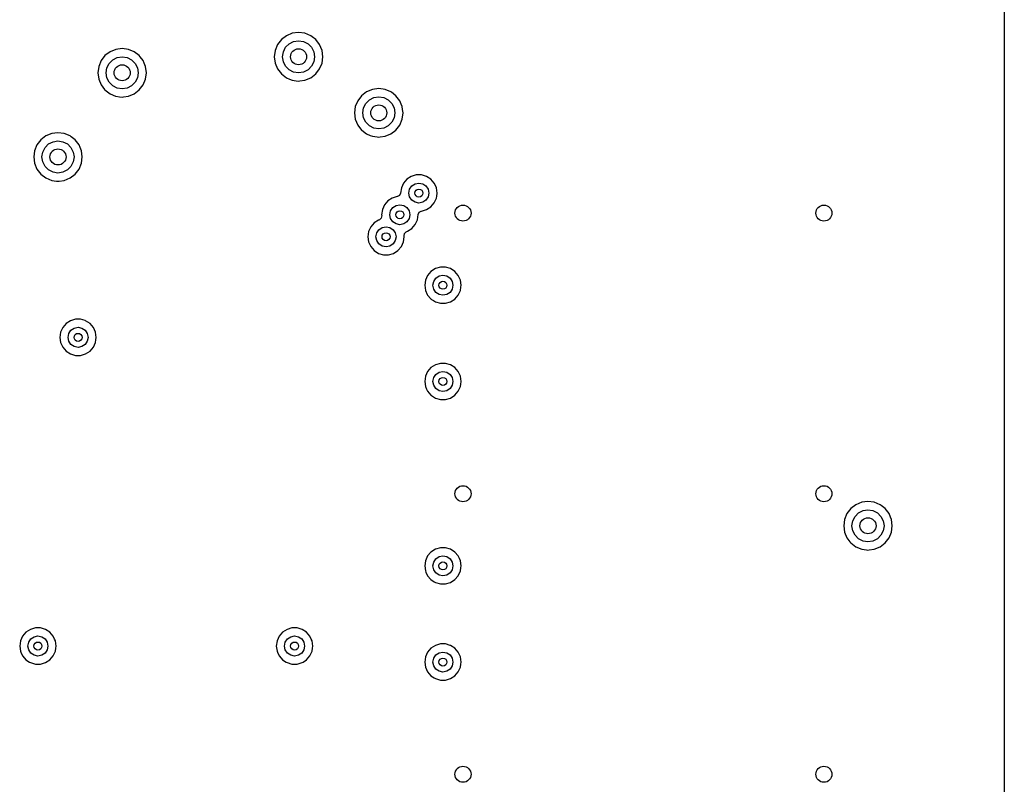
# Model space of a CAD drawing. Extents: x 0.4 to 10.6, y -8.1 to -0.4.
# Tile 17 of 21: x 6.927 to 7.894, y -2.707 to -1.956. Entities that reach past the tile are written whole.
import ezdxf

# ---------------------------------------------------------------- set-up
doc = ezdxf.new("R2010")
doc.units = 0
doc.header["$MEASUREMENT"] = 0
doc.layers.add('BLACK', color=7, linetype='CONTINUOUS')

msp = doc.modelspace()

# ---------------------------------------------------------------- linework, layer by layer
at = {"layer": 'BLACK', "linetype": 'CONTINUOUS'}
for p, q in [((7.89368, -1.7126), (7.89368, -3.01181)), ((7.18886, -1.97147), (7.18393, -1.97526)), ((7.19462, -1.96909), (7.18886, -1.97147)), ((7.18886, -1.97147), (7.18886, -1.97147)), ((7.20079, -1.96828), (7.19462, -1.96909)), ((7.19462, -1.96909), (7.19462, -1.96909)), ((7.20696, -1.96909), (7.20079, -1.96828)), ((7.20079, -1.96828), (7.20079, -1.96828)), ((7.21271, -1.97147), (7.20696, -1.96909)), ((7.20696, -1.96909), (7.20696, -1.96909)), ((7.21411, -1.97255), (7.21271, -1.97147)), ((7.21271, -1.97147), (7.21271, -1.97147)), ((7.21271, -1.97147), (7.21271, -1.97147)), ((7.18014, -1.9802), (7.17775, -1.98595)), ((7.18393, -1.97526), (7.18014, -1.9802)), ((7.18014, -1.9802), (7.18014, -1.9802)), ((7.18393, -1.97526), (7.18393, -1.97526)), ((7.18805, -1.98287), (7.19153, -1.97939)), ((7.19153, -1.97939), (7.19592, -1.97715)), ((7.19592, -1.97715), (7.20079, -1.97638)), ((7.20079, -1.97638), (7.20565, -1.97715)), ((7.20565, -1.97715), (7.21004, -1.97939)), ((7.21004, -1.97939), (7.21353, -1.98287)), ((7.21765, -1.97526), (7.21411, -1.97255)), ((7.22144, -1.9802), (7.21765, -1.97526)), ((7.21765, -1.97526), (7.21765, -1.97526)), ((7.21765, -1.97526), (7.21765, -1.97526)), ((7.21765, -1.97526), (7.21765, -1.97526)), ((7.21765, -1.97526), (7.21765, -1.97526)), ((7.22262, -1.98305), (7.22144, -1.9802)), ((7.22144, -1.9802), (7.22144, -1.9802)), ((7.0107, -1.99101), (7.00691, -1.99595)), ((7.01564, -1.98722), (7.0107, -1.99101)), ((7.0107, -1.99101), (7.0107, -1.99101)), ((7.02139, -1.98484), (7.01564, -1.98722)), ((7.01564, -1.98722), (7.01564, -1.98722)), ((7.02756, -1.98403), (7.02139, -1.98484)), ((7.02139, -1.98484), (7.02139, -1.98484)), ((7.03373, -1.98484), (7.02756, -1.98403)), ((7.02756, -1.98403), (7.02756, -1.98403)), ((7.03948, -1.98722), (7.03373, -1.98484)), ((7.03373, -1.98484), (7.03373, -1.98484)), ((7.04442, -1.99101), (7.03948, -1.98722)), ((7.04527, -1.99213), (7.04442, -1.99101)), ((7.04442, -1.99101), (7.04442, -1.99101)), ((7.04442, -1.99101), (7.04442, -1.99101)), ((7.04442, -1.99101), (7.04442, -1.99101)), ((7.04442, -1.99101), (7.04442, -1.99101)), ((7.17775, -1.98595), (7.17694, -1.99213)), ((7.17775, -1.98595), (7.17775, -1.98595)), ((7.18504, -1.99213), (7.18581, -1.98726)), ((7.18581, -1.98726), (7.18805, -1.98287)), ((7.21353, -1.98287), (7.21576, -1.98726)), ((7.21576, -1.98726), (7.21654, -1.99213)), ((7.22382, -1.98595), (7.22262, -1.98305)), ((7.22463, -1.99213), (7.22382, -1.98595)), ((7.00691, -1.99595), (7.00453, -2.0017)), ((7.00691, -1.99595), (7.00691, -1.99595)), ((7.01258, -2.00301), (7.01482, -1.99862)), ((7.01482, -1.99862), (7.0183, -1.99513)), ((7.0183, -1.99513), (7.02269, -1.9929)), ((7.02269, -1.9929), (7.02756, -1.99213)), ((7.02756, -1.99213), (7.03243, -1.9929)), ((7.03243, -1.9929), (7.03682, -1.99513)), ((7.03682, -1.99513), (7.0403, -1.99862)), ((7.0403, -1.99862), (7.04254, -2.00301)), ((7.04821, -1.99595), (7.04527, -1.99213)), ((7.04918, -1.9983), (7.04821, -1.99595)), ((7.04821, -1.99595), (7.04821, -1.99595)), ((7.05059, -2.0017), (7.04918, -1.9983)), ((7.17694, -1.99213), (7.17694, -1.99213)), ((7.17694, -1.99213), (7.17775, -1.9983)), ((7.17775, -1.9983), (7.17775, -1.9983)), ((7.17775, -1.9983), (7.18014, -2.00405)), ((7.18581, -1.99699), (7.18504, -1.99213)), ((7.18805, -2.00138), (7.18581, -1.99699)), ((7.21576, -1.99699), (7.21353, -2.00138)), ((7.21654, -1.99213), (7.21576, -1.99699)), ((7.22144, -2.00405), (7.22382, -1.9983)), ((7.22382, -1.9983), (7.22463, -1.99213)), ((7.00453, -2.0017), (7.00371, -2.00787)), ((7.00371, -2.00787), (7.00371, -2.00787)), ((7.00371, -2.00787), (7.00453, -2.01405)), ((7.00453, -2.0017), (7.00453, -2.0017)), ((7.01181, -2.00787), (7.01258, -2.00301)), ((7.01258, -2.01274), (7.01181, -2.00787)), ((7.04254, -2.00301), (7.04331, -2.00787)), ((7.04331, -2.00787), (7.04254, -2.01274)), ((7.0514, -2.00787), (7.05059, -2.0017)), ((7.05059, -2.01405), (7.0514, -2.00787)), ((7.18014, -2.00405), (7.18014, -2.00405)), ((7.18014, -2.00405), (7.18393, -2.00899)), ((7.18393, -2.00899), (7.18393, -2.00899)), ((7.18393, -2.00899), (7.18886, -2.01278)), ((7.19153, -2.00487), (7.18805, -2.00138)), ((7.19592, -2.0071), (7.19153, -2.00487)), ((7.20079, -2.00787), (7.19592, -2.0071)), ((7.20565, -2.0071), (7.20079, -2.00787)), ((7.21004, -2.00487), (7.20565, -2.0071)), ((7.21353, -2.00138), (7.21004, -2.00487)), ((7.21271, -2.01278), (7.21765, -2.00899)), ((7.21765, -2.00899), (7.22144, -2.00405)), ((7.00453, -2.01405), (7.00453, -2.01405)), ((7.00453, -2.01405), (7.00691, -2.0198)), ((7.00691, -2.0198), (7.00691, -2.0198)), ((7.00691, -2.0198), (7.0103, -2.02421)), ((7.01482, -2.01713), (7.01258, -2.01274)), ((7.0183, -2.02061), (7.01482, -2.01713)), ((7.0403, -2.01713), (7.03682, -2.02061)), ((7.04254, -2.01274), (7.0403, -2.01713)), ((7.04442, -2.02474), (7.04821, -2.0198)), ((7.04821, -2.0198), (7.05059, -2.01405)), ((7.18886, -2.01278), (7.18886, -2.01278)), ((7.18886, -2.01278), (7.18886, -2.01278)), ((7.18886, -2.01278), (7.19193, -2.01405)), ((7.19193, -2.01405), (7.19462, -2.01516)), ((7.19462, -2.01516), (7.19827, -2.01564)), ((7.19827, -2.01564), (7.20079, -2.01597)), ((7.20079, -2.01597), (7.20202, -2.01581)), ((7.20079, -2.01597), (7.20079, -2.01597)), ((7.20079, -2.01597), (7.20079, -2.01597)), ((7.20202, -2.01581), (7.20696, -2.01516)), ((7.20696, -2.01516), (7.21271, -2.01278)), ((7.0103, -2.02421), (7.0107, -2.02474)), ((7.0107, -2.02474), (7.01564, -2.02853)), ((7.01564, -2.02853), (7.01564, -2.02853)), ((7.01564, -2.02853), (7.01564, -2.02853)), ((7.01564, -2.02853), (7.0209, -2.0307)), ((7.02269, -2.02285), (7.0183, -2.02061)), ((7.02756, -2.02362), (7.02269, -2.02285)), ((7.03243, -2.02285), (7.02756, -2.02362)), ((7.03682, -2.02061), (7.03243, -2.02285)), ((7.03373, -2.03091), (7.03948, -2.02853)), ((7.03948, -2.02853), (7.04442, -2.02474)), ((7.2676, -2.02659), (7.26267, -2.03038)), ((7.27336, -2.02421), (7.2676, -2.02659)), ((7.2676, -2.02659), (7.2676, -2.02659)), ((7.27953, -2.0234), (7.27336, -2.02421)), ((7.27336, -2.02421), (7.27336, -2.02421)), ((7.2857, -2.02421), (7.27953, -2.0234)), ((7.27953, -2.0234), (7.27953, -2.0234)), ((7.29145, -2.02659), (7.2857, -2.02421)), ((7.2857, -2.02421), (7.2857, -2.02421)), ((7.29199, -2.02701), (7.29145, -2.02659)), ((7.29145, -2.02659), (7.29145, -2.02659)), ((7.29145, -2.02659), (7.29145, -2.02659)), ((7.29639, -2.03038), (7.29199, -2.02701)), ((7.0209, -2.0307), (7.02139, -2.03091)), ((7.02139, -2.03091), (7.02499, -2.03138)), ((7.02499, -2.03138), (7.02756, -2.03172)), ((7.02756, -2.03172), (7.02879, -2.03156)), ((7.02756, -2.03172), (7.02756, -2.03172)), ((7.02756, -2.03172), (7.02756, -2.03172)), ((7.02879, -2.03156), (7.03373, -2.03091)), ((7.25888, -2.03532), (7.25649, -2.04107)), ((7.26267, -2.03038), (7.25888, -2.03532)), ((7.25888, -2.03532), (7.25888, -2.03532)), ((7.26267, -2.03038), (7.26267, -2.03038)), ((7.26455, -2.04238), (7.26679, -2.03799)), ((7.26679, -2.03799), (7.27027, -2.0345)), ((7.27027, -2.0345), (7.27466, -2.03227)), ((7.27466, -2.03227), (7.27953, -2.0315)), ((7.27953, -2.0315), (7.28439, -2.03227)), ((7.28439, -2.03227), (7.28878, -2.0345)), ((7.28878, -2.0345), (7.29227, -2.03799)), ((7.29227, -2.03799), (7.2945, -2.04238)), ((7.30018, -2.03532), (7.29639, -2.03038)), ((7.29639, -2.03038), (7.29639, -2.03038)), ((7.29639, -2.03038), (7.29639, -2.03038)), ((7.29639, -2.03038), (7.29639, -2.03038)), ((7.29639, -2.03038), (7.29639, -2.03038)), ((7.30158, -2.03871), (7.30018, -2.03532)), ((7.30018, -2.03532), (7.30018, -2.03532)), ((7.30256, -2.04107), (7.30158, -2.03871)), ((7.25649, -2.04107), (7.25568, -2.04724)), ((7.25568, -2.04724), (7.25568, -2.04724)), ((7.25568, -2.04724), (7.25649, -2.05342)), ((7.25649, -2.04107), (7.25649, -2.04107)), ((7.26378, -2.04724), (7.26455, -2.04238)), ((7.26455, -2.05211), (7.26378, -2.04724)), ((7.2945, -2.04238), (7.29528, -2.04724)), ((7.29528, -2.04724), (7.2945, -2.05211)), ((7.30295, -2.04399), (7.30256, -2.04107)), ((7.30256, -2.05342), (7.30337, -2.04724)), ((7.30337, -2.04722), (7.30295, -2.04399)), ((7.30337, -2.04724), (7.30337, -2.04722)), ((7.25649, -2.05342), (7.25649, -2.05342)), ((7.25649, -2.05342), (7.25888, -2.05917)), ((7.26679, -2.0565), (7.26455, -2.05211)), ((7.27027, -2.05998), (7.26679, -2.0565)), ((7.29227, -2.0565), (7.28878, -2.05998)), ((7.2945, -2.05211), (7.29227, -2.0565)), ((7.30018, -2.05917), (7.30256, -2.05342)), ((6.95839, -2.06752), (6.95264, -2.0699)), ((6.9584, -2.06752), (6.95839, -2.06752)), ((6.96457, -2.06671), (6.9584, -2.06752)), ((6.97074, -2.06752), (6.96457, -2.06671)), ((6.96457, -2.06671), (6.96457, -2.06671)), ((6.97649, -2.0699), (6.97074, -2.06752)), ((6.97074, -2.06752), (6.97074, -2.06752)), ((7.25888, -2.05917), (7.25888, -2.05917)), ((7.25888, -2.05917), (7.26267, -2.06411)), ((7.26267, -2.06411), (7.26267, -2.06411)), ((7.26267, -2.06411), (7.26267, -2.06411)), ((7.26267, -2.06411), (7.26267, -2.06411)), ((7.26267, -2.06411), (7.26298, -2.06435)), ((7.26298, -2.06435), (7.2676, -2.0679)), ((7.2676, -2.0679), (7.2676, -2.0679)), ((7.2676, -2.0679), (7.2676, -2.0679)), ((7.2676, -2.0679), (7.27119, -2.06938)), ((7.27466, -2.06222), (7.27027, -2.05998)), ((7.27953, -2.06299), (7.27466, -2.06222)), ((7.28439, -2.06222), (7.27953, -2.06299)), ((7.28878, -2.05998), (7.28439, -2.06222)), ((7.2857, -2.07028), (7.29145, -2.0679)), ((7.29145, -2.0679), (7.29639, -2.06411)), ((7.29639, -2.06411), (7.30018, -2.05917)), ((6.94771, -2.07369), (6.94392, -2.07863)), ((6.95264, -2.0699), (6.94771, -2.07369)), ((6.94771, -2.07369), (6.94771, -2.07369)), ((6.95183, -2.08129), (6.95531, -2.07781)), ((6.95264, -2.0699), (6.95264, -2.0699)), ((6.95531, -2.07781), (6.9597, -2.07557)), ((6.9597, -2.07557), (6.96457, -2.0748)), ((6.96457, -2.0748), (6.96943, -2.07557)), ((6.96943, -2.07557), (6.97382, -2.07781)), ((6.97382, -2.07781), (6.97731, -2.08129)), ((6.9776, -2.07075), (6.97649, -2.0699)), ((6.97649, -2.0699), (6.97649, -2.0699)), ((6.97649, -2.0699), (6.97649, -2.0699)), ((6.98143, -2.07369), (6.9776, -2.07075)), ((6.98522, -2.07863), (6.98143, -2.07369)), ((6.98143, -2.07369), (6.98143, -2.07369)), ((6.98143, -2.07369), (6.98143, -2.07369)), ((6.98143, -2.07369), (6.98143, -2.07369)), ((6.98143, -2.07369), (6.98143, -2.07369)), ((7.27119, -2.06938), (7.27336, -2.07028)), ((7.27336, -2.07028), (7.27791, -2.07088)), ((7.27791, -2.07088), (7.27953, -2.07109)), ((7.27953, -2.07109), (7.28076, -2.07093)), ((7.27953, -2.07109), (7.27953, -2.07109)), ((7.27953, -2.07109), (7.27953, -2.07109)), ((7.28076, -2.07093), (7.2857, -2.07028)), ((6.94153, -2.08438), (6.94072, -2.09055)), ((6.94392, -2.07863), (6.94153, -2.08438)), ((6.94153, -2.08438), (6.94153, -2.08438)), ((6.94392, -2.07863), (6.94392, -2.07863)), ((6.94882, -2.09055), (6.94959, -2.08568)), ((6.94959, -2.08568), (6.95183, -2.08129)), ((6.97731, -2.08129), (6.97954, -2.08568)), ((6.97954, -2.08568), (6.98031, -2.09055)), ((6.98625, -2.08112), (6.98522, -2.07863)), ((6.98522, -2.07863), (6.98522, -2.07863)), ((6.9876, -2.08438), (6.98625, -2.08112)), ((6.98841, -2.09055), (6.9876, -2.08438)), ((6.94072, -2.09055), (6.94072, -2.09055)), ((6.94072, -2.09055), (6.94153, -2.09672)), ((6.94153, -2.09672), (6.94153, -2.09672)), ((6.94153, -2.09672), (6.94392, -2.10247)), ((6.94959, -2.09542), (6.94882, -2.09055)), ((6.95183, -2.09981), (6.94959, -2.09542)), ((6.97954, -2.09542), (6.97731, -2.09981)), ((6.98031, -2.09055), (6.97954, -2.09542)), ((6.98522, -2.10247), (6.9876, -2.09672)), ((6.9876, -2.09672), (6.98841, -2.09055)), ((6.94392, -2.10247), (6.94392, -2.10247)), ((6.94392, -2.10247), (6.9464, -2.10571)), ((6.9464, -2.10571), (6.94771, -2.10741)), ((6.94771, -2.10741), (6.95264, -2.1112)), ((6.95531, -2.10329), (6.95183, -2.09981)), ((6.9597, -2.10553), (6.95531, -2.10329)), ((6.96457, -2.1063), (6.9597, -2.10553)), ((6.96943, -2.10553), (6.96457, -2.1063)), ((6.97382, -2.10329), (6.96943, -2.10553)), ((6.97731, -2.09981), (6.97382, -2.10329)), ((6.97649, -2.1112), (6.98143, -2.10741)), ((6.98143, -2.10741), (6.98522, -2.10247)), ((6.95264, -2.1112), (6.95264, -2.1112)), ((6.95264, -2.1112), (6.95264, -2.1112)), ((6.95264, -2.1112), (6.95564, -2.11244)), ((6.95564, -2.11244), (6.9584, -2.11358)), ((6.9584, -2.11358), (6.96302, -2.11419)), ((6.96302, -2.11419), (6.96457, -2.1144)), ((6.96457, -2.1144), (6.9658, -2.11423)), ((6.96457, -2.1144), (6.96457, -2.1144)), ((6.96457, -2.1144), (6.96457, -2.1144)), ((6.9658, -2.11423), (6.97074, -2.11358)), ((6.97074, -2.11358), (6.97649, -2.1112)), ((7.30382, -2.1163), (7.3017, -2.12094)), ((7.30716, -2.11244), (7.30382, -2.1163)), ((7.31145, -2.10968), (7.30716, -2.11244)), ((7.31635, -2.10825), (7.31145, -2.10968)), ((7.31145, -2.10968), (7.31145, -2.10968)), ((7.31194, -2.11902), (7.31513, -2.11689)), ((7.31513, -2.11689), (7.3189, -2.11614)), ((7.32145, -2.10825), (7.31635, -2.10825)), ((7.31635, -2.10825), (7.31635, -2.10825)), ((7.3189, -2.11614), (7.32266, -2.11689)), ((7.32634, -2.10968), (7.32145, -2.10825)), ((7.32145, -2.10825), (7.32145, -2.10825)), ((7.32266, -2.11689), (7.32586, -2.11902)), ((7.33063, -2.11244), (7.32634, -2.10968)), ((7.32634, -2.10968), (7.32634, -2.10968)), ((7.32634, -2.10968), (7.32634, -2.10968)), ((7.32634, -2.10968), (7.32634, -2.10968)), ((7.33397, -2.1163), (7.33063, -2.11244)), ((7.33063, -2.11244), (7.33063, -2.11244)), ((7.33063, -2.11244), (7.33063, -2.11244)), ((7.33505, -2.11866), (7.33397, -2.1163)), ((7.30094, -2.12622), (7.29988, -2.12839)), ((7.3017, -2.12094), (7.30094, -2.12622)), ((7.30906, -2.12598), (7.3098, -2.12222)), ((7.3098, -2.12975), (7.30906, -2.12598)), ((7.3098, -2.12222), (7.31194, -2.11902)), ((7.32586, -2.11902), (7.32799, -2.12222)), ((7.32799, -2.12222), (7.32874, -2.12598)), ((7.32874, -2.12598), (7.32799, -2.12975)), ((7.33609, -2.12094), (7.33505, -2.11866)), ((7.33682, -2.12598), (7.33609, -2.12094)), ((7.33638, -2.12905), (7.33682, -2.12598)), ((7.33682, -2.12598), (7.33682, -2.12598)), ((7.28848, -2.13372), (7.28514, -2.13757)), ((7.29277, -2.13096), (7.28848, -2.13372)), ((7.29767, -2.12952), (7.29277, -2.13096)), ((7.29277, -2.13096), (7.29277, -2.13096)), ((7.29775, -2.12951), (7.29767, -2.12952)), ((7.2978, -2.12949), (7.29775, -2.12951)), ((7.29793, -2.12945), (7.2978, -2.12949)), ((7.29988, -2.12839), (7.29793, -2.12942)), ((7.29793, -2.12942), (7.29793, -2.12945)), ((7.31194, -2.13294), (7.3098, -2.12975)), ((7.31513, -2.13508), (7.31194, -2.13294)), ((7.3189, -2.13583), (7.31513, -2.13508)), ((7.32266, -2.13508), (7.3189, -2.13583)), ((7.32586, -2.13294), (7.32266, -2.13508)), ((7.32799, -2.12975), (7.32586, -2.13294)), ((7.33063, -2.13953), (7.33397, -2.13567)), ((7.33397, -2.13567), (7.33609, -2.13103)), ((7.33609, -2.13103), (7.33638, -2.12905)), ((7.28302, -2.14221), (7.2823, -2.14726)), ((7.28514, -2.13757), (7.28302, -2.14221)), ((7.29037, -2.14726), (7.29112, -2.14349)), ((7.29112, -2.14349), (7.29326, -2.1403)), ((7.29326, -2.1403), (7.29645, -2.13817)), ((7.29645, -2.13817), (7.30022, -2.13742)), ((7.30022, -2.13742), (7.30398, -2.13817)), ((7.30398, -2.13817), (7.30718, -2.1403)), ((7.30718, -2.1403), (7.30931, -2.14349)), ((7.30931, -2.14349), (7.31006, -2.14726)), ((7.31817, -2.14702), (7.31923, -2.14486)), ((7.31923, -2.14486), (7.32119, -2.14383)), ((7.32118, -2.1438), (7.32132, -2.14376)), ((7.32119, -2.14383), (7.32118, -2.1438)), ((7.32132, -2.14376), (7.32136, -2.14373)), ((7.32136, -2.14373), (7.32145, -2.14372)), ((7.32145, -2.14372), (7.32634, -2.14228)), ((7.32145, -2.14372), (7.32145, -2.14372)), ((7.32634, -2.14228), (7.33063, -2.13953)), ((7.2749, -2.15538), (7.27156, -2.15924)), ((7.27919, -2.15262), (7.2749, -2.15538)), ((7.27967, -2.15248), (7.27919, -2.15262)), ((7.28029, -2.15224), (7.27967, -2.15248)), ((7.28202, -2.15056), (7.28029, -2.15224)), ((7.28243, -2.14819), (7.28202, -2.15056)), ((7.2823, -2.14726), (7.2823, -2.14726)), ((7.2823, -2.14726), (7.28243, -2.14819)), ((7.29112, -2.15103), (7.29037, -2.14726)), ((7.29326, -2.15422), (7.29112, -2.15103)), ((7.29645, -2.15635), (7.29326, -2.15422)), ((7.30718, -2.15422), (7.30398, -2.15635)), ((7.30931, -2.15103), (7.30718, -2.15422)), ((7.31006, -2.14726), (7.30931, -2.15103)), ((7.31529, -2.15695), (7.31741, -2.15231)), ((7.31741, -2.15231), (7.31817, -2.14702)), ((7.31741, -2.15231), (7.31741, -2.15231)), ((7.31741, -2.15231), (7.31741, -2.15231)), ((7.26944, -2.16388), (7.26871, -2.16892)), ((7.27156, -2.15924), (7.26944, -2.16388)), ((7.27679, -2.16892), (7.27754, -2.16516)), ((7.27754, -2.16516), (7.27967, -2.16196)), ((7.27967, -2.16196), (7.28286, -2.15983)), ((7.28286, -2.15983), (7.28663, -2.15908)), ((7.28663, -2.15908), (7.2904, -2.15983)), ((7.2904, -2.15983), (7.29359, -2.16196)), ((7.29359, -2.16196), (7.29572, -2.16516)), ((7.29572, -2.16516), (7.29647, -2.16892)), ((7.30022, -2.1571), (7.29645, -2.15635)), ((7.30398, -2.15635), (7.30022, -2.1571)), ((7.30483, -2.16562), (7.30655, -2.16394)), ((7.30655, -2.16394), (7.30718, -2.1637)), ((7.30718, -2.1637), (7.30766, -2.16356)), ((7.30766, -2.16356), (7.31195, -2.1608)), ((7.31195, -2.1608), (7.31529, -2.15695)), ((7.26871, -2.16892), (7.26871, -2.16892)), ((7.26871, -2.16892), (7.26944, -2.17397)), ((7.26944, -2.17397), (7.27156, -2.17861)), ((7.27754, -2.17269), (7.27679, -2.16892)), ((7.27967, -2.17588), (7.27754, -2.17269)), ((7.29572, -2.17269), (7.29359, -2.17588)), ((7.29647, -2.16892), (7.29572, -2.17269)), ((7.30171, -2.17861), (7.30382, -2.17397)), ((7.30382, -2.17397), (7.30455, -2.16892)), ((7.30442, -2.168), (7.30483, -2.16562)), ((7.30455, -2.16892), (7.30442, -2.168)), ((7.27156, -2.17861), (7.27156, -2.17861)), ((7.27156, -2.17861), (7.27324, -2.18055)), ((7.27324, -2.18055), (7.2749, -2.18247)), ((7.2749, -2.18247), (7.27919, -2.18522)), ((7.28286, -2.17802), (7.27967, -2.17588)), ((7.28663, -2.17877), (7.28286, -2.17802)), ((7.2904, -2.17802), (7.28663, -2.17877)), ((7.29359, -2.17588), (7.2904, -2.17802)), ((7.29407, -2.18522), (7.29837, -2.18247)), ((7.29837, -2.18247), (7.30171, -2.17861)), ((7.27919, -2.18522), (7.27919, -2.18522)), ((7.27919, -2.18522), (7.28408, -2.18666)), ((7.28408, -2.18666), (7.28408, -2.18666)), ((7.28408, -2.18666), (7.28918, -2.18666)), ((7.28918, -2.18666), (7.29407, -2.18522)), ((7.28918, -2.18666), (7.28918, -2.18666)), ((7.33079, -2.20299), (7.32745, -2.20685)), ((7.33508, -2.20024), (7.33079, -2.20299)), ((7.33997, -2.1988), (7.33508, -2.20024)), ((7.33508, -2.20024), (7.33508, -2.20024)), ((7.34507, -2.1988), (7.33997, -2.1988)), ((7.33997, -2.1988), (7.33997, -2.1988)), ((7.34996, -2.20024), (7.34507, -2.1988)), ((7.34507, -2.1988), (7.34507, -2.1988)), ((7.35425, -2.20299), (7.34996, -2.20024)), ((7.34996, -2.20024), (7.34996, -2.20024)), ((7.34996, -2.20024), (7.34996, -2.20024)), ((7.34996, -2.20024), (7.34996, -2.20024)), ((7.35759, -2.20685), (7.35425, -2.20299)), ((7.35425, -2.20299), (7.35425, -2.20299)), ((7.35425, -2.20299), (7.35425, -2.20299)), ((7.32533, -2.21149), (7.3246, -2.21654)), ((7.32745, -2.20685), (7.32533, -2.21149)), ((7.33268, -2.21654), (7.33343, -2.21277)), ((7.33343, -2.21277), (7.33556, -2.20958)), ((7.33556, -2.20958), (7.33875, -2.20744)), ((7.33875, -2.20744), (7.34252, -2.20669)), ((7.34252, -2.20669), (7.34629, -2.20744)), ((7.34629, -2.20744), (7.34948, -2.20958)), ((7.34948, -2.20958), (7.35161, -2.21277)), ((7.35161, -2.21277), (7.35236, -2.21654)), ((7.35971, -2.21149), (7.35759, -2.20685)), ((7.35759, -2.20685), (7.35759, -2.20685)), ((7.36044, -2.21654), (7.35971, -2.21149)), ((7.3246, -2.21654), (7.3246, -2.21654)), ((7.3246, -2.21654), (7.32533, -2.22158)), ((7.32533, -2.22158), (7.32712, -2.22552)), ((7.33343, -2.2203), (7.33268, -2.21654)), ((7.33556, -2.2235), (7.33343, -2.2203)), ((7.35161, -2.2203), (7.34948, -2.2235)), ((7.35236, -2.21654), (7.35161, -2.2203)), ((7.35759, -2.22622), (7.35971, -2.22158)), ((7.35971, -2.22158), (7.36015, -2.21852)), ((7.36015, -2.21852), (7.36044, -2.21654)), ((7.36044, -2.21654), (7.36044, -2.21654)), ((7.32712, -2.22552), (7.32745, -2.22622)), ((7.32745, -2.22622), (7.33067, -2.22994)), ((7.33067, -2.22994), (7.33079, -2.23008)), ((7.33079, -2.23008), (7.33324, -2.23165)), ((7.33324, -2.23165), (7.33508, -2.23283)), ((7.33508, -2.23283), (7.33997, -2.23427)), ((7.33875, -2.22563), (7.33556, -2.2235)), ((7.34252, -2.22638), (7.33875, -2.22563)), ((7.34629, -2.22563), (7.34252, -2.22638)), ((7.34507, -2.23427), (7.34996, -2.23283)), ((7.34948, -2.2235), (7.34629, -2.22563)), ((7.34996, -2.23283), (7.35425, -2.23008)), ((7.35425, -2.23008), (7.35759, -2.22622)), ((7.33997, -2.23427), (7.33997, -2.23427)), ((7.33997, -2.23427), (7.34507, -2.23427)), ((7.34507, -2.23427), (7.34507, -2.23427)), ((6.97681, -2.25142), (6.97252, -2.25417)), ((6.9817, -2.24998), (6.97681, -2.25142)), ((6.97681, -2.25142), (6.97681, -2.25142)), ((6.9868, -2.24998), (6.9817, -2.24998)), ((6.9817, -2.24998), (6.9817, -2.24998)), ((6.99127, -2.25129), (6.9868, -2.24998)), ((6.9868, -2.24998), (6.9868, -2.24998)), ((6.9917, -2.25142), (6.99127, -2.25129)), ((6.99599, -2.25417), (6.9917, -2.25142)), ((6.9917, -2.25142), (6.9917, -2.25142)), ((6.9917, -2.25142), (6.9917, -2.25142)), ((6.96918, -2.25803), (6.96706, -2.26267)), ((6.97252, -2.25417), (6.96918, -2.25803)), ((6.97516, -2.26395), (6.97729, -2.26076)), ((6.97729, -2.26076), (6.98049, -2.25862)), ((6.98049, -2.25862), (6.98425, -2.25787)), ((6.98425, -2.25787), (6.98802, -2.25862)), ((6.98802, -2.25862), (6.99121, -2.26076)), ((6.99121, -2.26076), (6.99335, -2.26395)), ((6.99933, -2.25803), (6.99599, -2.25417)), ((6.99599, -2.25417), (6.99599, -2.25417)), ((6.99599, -2.25417), (6.99599, -2.25417)), ((7.00041, -2.26039), (6.99933, -2.25803)), ((7.00144, -2.26267), (7.00041, -2.26039)), ((6.96706, -2.26267), (6.96633, -2.26772)), ((6.96633, -2.26772), (6.96633, -2.26772)), ((6.96633, -2.26772), (6.96706, -2.27276)), ((6.97441, -2.26772), (6.97516, -2.26395)), ((6.97516, -2.27148), (6.97441, -2.26772)), ((6.97729, -2.27468), (6.97516, -2.27148)), ((6.99335, -2.27148), (6.99121, -2.27468)), ((6.99335, -2.26395), (6.99409, -2.26772)), ((6.99409, -2.26772), (6.99335, -2.27148)), ((7.00217, -2.26772), (7.00144, -2.26267)), ((7.00144, -2.27276), (7.00183, -2.2701)), ((7.00183, -2.2701), (7.00217, -2.26772)), ((7.00217, -2.26772), (7.00217, -2.26772)), ((6.96706, -2.27276), (6.96886, -2.27671)), ((6.96886, -2.27671), (6.96918, -2.2774)), ((6.96918, -2.2774), (6.97252, -2.28126)), ((6.97252, -2.28126), (6.97252, -2.28126)), ((6.97252, -2.28126), (6.97681, -2.28402)), ((6.98049, -2.27681), (6.97729, -2.27468)), ((6.98425, -2.27756), (6.98049, -2.27681)), ((6.98802, -2.27681), (6.98425, -2.27756)), ((6.99121, -2.27468), (6.98802, -2.27681)), ((6.9917, -2.28402), (6.99599, -2.28126)), ((6.99599, -2.28126), (6.99933, -2.2774)), ((6.99933, -2.2774), (7.00144, -2.27276)), ((6.97681, -2.28402), (6.97681, -2.28402)), ((6.97681, -2.28402), (6.9817, -2.28545)), ((6.9817, -2.28545), (6.9817, -2.28545)), ((6.9817, -2.28545), (6.9868, -2.28545)), ((6.9868, -2.28545), (6.9917, -2.28402)), ((6.9868, -2.28545), (6.9868, -2.28545)), ((7.33079, -2.29748), (7.32745, -2.30134)), ((7.33508, -2.29472), (7.33079, -2.29748)), ((7.33997, -2.29329), (7.33508, -2.29472)), ((7.33508, -2.29472), (7.33508, -2.29472)), ((7.34507, -2.29329), (7.33997, -2.29329)), ((7.33997, -2.29329), (7.33997, -2.29329)), ((7.34996, -2.29472), (7.34507, -2.29329)), ((7.34507, -2.29329), (7.34507, -2.29329)), ((7.35425, -2.29748), (7.34996, -2.29472)), ((7.34996, -2.29472), (7.34996, -2.29472)), ((7.34996, -2.29472), (7.34996, -2.29472)), ((7.34996, -2.29472), (7.34996, -2.29472)), ((7.35759, -2.30134), (7.35425, -2.29748)), ((7.35425, -2.29748), (7.35425, -2.29748)), ((7.35425, -2.29748), (7.35425, -2.29748)), ((7.32533, -2.30598), (7.3246, -2.31102)), ((7.32745, -2.30134), (7.32533, -2.30598)), ((7.33268, -2.31102), (7.33343, -2.30726)), ((7.33343, -2.30726), (7.33556, -2.30406)), ((7.33556, -2.30406), (7.33875, -2.30193)), ((7.33875, -2.30193), (7.34252, -2.30118)), ((7.34252, -2.30118), (7.34629, -2.30193)), ((7.34629, -2.30193), (7.34948, -2.30406)), ((7.34948, -2.30406), (7.35161, -2.30726)), ((7.35161, -2.30726), (7.35236, -2.31102)), ((7.35971, -2.30598), (7.35759, -2.30134)), ((7.35759, -2.30134), (7.35759, -2.30134)), ((7.36044, -2.31102), (7.35971, -2.30598)), ((7.3246, -2.31102), (7.3246, -2.31102)), ((7.3246, -2.31102), (7.32533, -2.31607)), ((7.32533, -2.31607), (7.32649, -2.31862)), ((7.32649, -2.31862), (7.32745, -2.32071)), ((7.33343, -2.31479), (7.33268, -2.31102)), ((7.33556, -2.31798), (7.33343, -2.31479)), ((7.33875, -2.32012), (7.33556, -2.31798)), ((7.34252, -2.32087), (7.33875, -2.32012)), ((7.34629, -2.32012), (7.34252, -2.32087)), ((7.34948, -2.31798), (7.34629, -2.32012)), ((7.35161, -2.31479), (7.34948, -2.31798)), ((7.35236, -2.31102), (7.35161, -2.31479)), ((7.35759, -2.32071), (7.35971, -2.31607)), ((7.35971, -2.31607), (7.36006, -2.31364)), ((7.36006, -2.31364), (7.36044, -2.31102)), ((7.36044, -2.31102), (7.36044, -2.31102)), ((7.32745, -2.32071), (7.33079, -2.32457)), ((7.33079, -2.32457), (7.33079, -2.32457)), ((7.33079, -2.32457), (7.33119, -2.32482)), ((7.33119, -2.32482), (7.33508, -2.32732)), ((7.33508, -2.32732), (7.33997, -2.32876)), ((7.33997, -2.32876), (7.33997, -2.32876)), ((7.33997, -2.32876), (7.34507, -2.32876)), ((7.34507, -2.32876), (7.34996, -2.32732)), ((7.34507, -2.32876), (7.34507, -2.32876)), ((7.34996, -2.32732), (7.35425, -2.32457)), ((7.35425, -2.32457), (7.35759, -2.32071)), ((7.74298, -2.43589), (7.73919, -2.44083)), ((7.74792, -2.4321), (7.74298, -2.43589)), ((7.74298, -2.43589), (7.74298, -2.43589)), ((7.75367, -2.42972), (7.74792, -2.4321)), ((7.74792, -2.4321), (7.74792, -2.4321)), ((7.75984, -2.42891), (7.75367, -2.42972)), ((7.75367, -2.42972), (7.75367, -2.42972)), ((7.76601, -2.42972), (7.75984, -2.42891)), ((7.75984, -2.42891), (7.75984, -2.42891)), ((7.77177, -2.4321), (7.76601, -2.42972)), ((7.76601, -2.42972), (7.76601, -2.42972)), ((7.77288, -2.43296), (7.77177, -2.4321)), ((7.77177, -2.4321), (7.77177, -2.4321)), ((7.77177, -2.4321), (7.77177, -2.4321)), ((7.7767, -2.43589), (7.77288, -2.43296)), ((7.78049, -2.44083), (7.7767, -2.43589)), ((7.7767, -2.43589), (7.7767, -2.43589)), ((7.7767, -2.43589), (7.7767, -2.43589)), ((7.7767, -2.43589), (7.7767, -2.43589)), ((7.7767, -2.43589), (7.7767, -2.43589)), ((7.73919, -2.44083), (7.73681, -2.44658)), ((7.73919, -2.44083), (7.73919, -2.44083)), ((7.74487, -2.44789), (7.7471, -2.4435)), ((7.7471, -2.4435), (7.75059, -2.44002)), ((7.75059, -2.44002), (7.75498, -2.43778)), ((7.75498, -2.43778), (7.75984, -2.43701)), ((7.75984, -2.43701), (7.76471, -2.43778)), ((7.76471, -2.43778), (7.7691, -2.44002)), ((7.7691, -2.44002), (7.77258, -2.4435)), ((7.77258, -2.4435), (7.77482, -2.44789)), ((7.78194, -2.44433), (7.78049, -2.44083)), ((7.78049, -2.44083), (7.78049, -2.44083)), ((7.78288, -2.44658), (7.78194, -2.44433)), ((7.73681, -2.44658), (7.736, -2.45276)), ((7.736, -2.45276), (7.736, -2.45276)), ((7.736, -2.45276), (7.73681, -2.45893)), ((7.73681, -2.44658), (7.73681, -2.44658)), ((7.74409, -2.45276), (7.74487, -2.44789)), ((7.74487, -2.45762), (7.74409, -2.45276)), ((7.77482, -2.44789), (7.77559, -2.45276)), ((7.77559, -2.45276), (7.77482, -2.45762)), ((7.78369, -2.45276), (7.78288, -2.44658)), ((7.78288, -2.45893), (7.78369, -2.45276)), ((7.73681, -2.45893), (7.73681, -2.45893)), ((7.73681, -2.45893), (7.73919, -2.46468)), ((7.73919, -2.46468), (7.73919, -2.46468)), ((7.73919, -2.46468), (7.74213, -2.4685)), ((7.7471, -2.46201), (7.74487, -2.45762)), ((7.75059, -2.4655), (7.7471, -2.46201)), ((7.77258, -2.46201), (7.7691, -2.4655)), ((7.77482, -2.45762), (7.77258, -2.46201)), ((7.7767, -2.46962), (7.78049, -2.46468)), ((7.78049, -2.46468), (7.78288, -2.45893)), ((7.33997, -2.47439), (7.33508, -2.47583)), ((7.34507, -2.47439), (7.33997, -2.47439)), ((7.33997, -2.47439), (7.33997, -2.47439)), ((7.34984, -2.47579), (7.34507, -2.47439)), ((7.34507, -2.47439), (7.34507, -2.47439)), ((7.74213, -2.4685), (7.74298, -2.46962)), ((7.74298, -2.46962), (7.74792, -2.47341)), ((7.74792, -2.47341), (7.74792, -2.47341)), ((7.74792, -2.47341), (7.74792, -2.47341)), ((7.74792, -2.47341), (7.75367, -2.47579)), ((7.75498, -2.46773), (7.75059, -2.4655)), ((7.75984, -2.4685), (7.75498, -2.46773)), ((7.76471, -2.46773), (7.75984, -2.4685)), ((7.7691, -2.4655), (7.76471, -2.46773)), ((7.76601, -2.47579), (7.77177, -2.47341)), ((7.77177, -2.47341), (7.7767, -2.46962)), ((7.32745, -2.48244), (7.32533, -2.48708)), ((7.33079, -2.47858), (7.32745, -2.48244)), ((7.33508, -2.47583), (7.33079, -2.47858)), ((7.33508, -2.47583), (7.33508, -2.47583)), ((7.33556, -2.48517), (7.33875, -2.48303)), ((7.33875, -2.48303), (7.34252, -2.48228)), ((7.34252, -2.48228), (7.34629, -2.48303)), ((7.34629, -2.48303), (7.34948, -2.48517)), ((7.34996, -2.47583), (7.34984, -2.47579)), ((7.35425, -2.47858), (7.34996, -2.47583)), ((7.34996, -2.47583), (7.34996, -2.47583)), ((7.34996, -2.47583), (7.34996, -2.47583)), ((7.35759, -2.48244), (7.35425, -2.47858)), ((7.35425, -2.47858), (7.35425, -2.47858)), ((7.35425, -2.47858), (7.35425, -2.47858)), ((7.35867, -2.4848), (7.35759, -2.48244)), ((7.75367, -2.47579), (7.75367, -2.47579)), ((7.75367, -2.47579), (7.7583, -2.4764)), ((7.7583, -2.4764), (7.75984, -2.4766)), ((7.75984, -2.4766), (7.76108, -2.47644)), ((7.75984, -2.4766), (7.75984, -2.4766)), ((7.75984, -2.4766), (7.75984, -2.4766)), ((7.76108, -2.47644), (7.76601, -2.47579)), ((7.32533, -2.48708), (7.3246, -2.49213)), ((7.3246, -2.49213), (7.3246, -2.49213)), ((7.3246, -2.49213), (7.32533, -2.49717)), ((7.33268, -2.49213), (7.33343, -2.48836)), ((7.33343, -2.49589), (7.33268, -2.49213)), ((7.33343, -2.48836), (7.33556, -2.48517)), ((7.34948, -2.48517), (7.35161, -2.48836)), ((7.35161, -2.48836), (7.35236, -2.49213)), ((7.35236, -2.49213), (7.35161, -2.49589)), ((7.35971, -2.48708), (7.35867, -2.4848)), ((7.36044, -2.49213), (7.35971, -2.48708)), ((7.35971, -2.49717), (7.36016, -2.49407)), ((7.36016, -2.49407), (7.36044, -2.49213)), ((7.36044, -2.49213), (7.36044, -2.49213)), ((7.32533, -2.49717), (7.32583, -2.49827)), ((7.32583, -2.49827), (7.32745, -2.50181)), ((7.32745, -2.50181), (7.33076, -2.50564)), ((7.33556, -2.49909), (7.33343, -2.49589)), ((7.33875, -2.50122), (7.33556, -2.49909)), ((7.34252, -2.50197), (7.33875, -2.50122)), ((7.34629, -2.50122), (7.34252, -2.50197)), ((7.34948, -2.49909), (7.34629, -2.50122)), ((7.35161, -2.49589), (7.34948, -2.49909)), ((7.35425, -2.50567), (7.35759, -2.50181)), ((7.35759, -2.50181), (7.35971, -2.49717)), ((7.33076, -2.50564), (7.33079, -2.50567)), ((7.33079, -2.50567), (7.33398, -2.50772)), ((7.33398, -2.50772), (7.33508, -2.50843)), ((7.33508, -2.50843), (7.33997, -2.50986)), ((7.33997, -2.50986), (7.33997, -2.50986)), ((7.33997, -2.50986), (7.34507, -2.50986)), ((7.34507, -2.50986), (7.34996, -2.50843)), ((7.34507, -2.50986), (7.34507, -2.50986)), ((7.34996, -2.50843), (7.35425, -2.50567)), ((6.92981, -2.56118), (6.92769, -2.56582)), ((6.93315, -2.55732), (6.92981, -2.56118)), ((6.93744, -2.55457), (6.93315, -2.55732)), ((6.94233, -2.55313), (6.93744, -2.55457)), ((6.93744, -2.55457), (6.93744, -2.55457)), ((6.93792, -2.56391), (6.94112, -2.56177)), ((6.94112, -2.56177), (6.94488, -2.56102)), ((6.94743, -2.55313), (6.94233, -2.55313)), ((6.94233, -2.55313), (6.94233, -2.55313)), ((6.94488, -2.56102), (6.94865, -2.56177)), ((6.95233, -2.55457), (6.94743, -2.55313)), ((6.94743, -2.55313), (6.94743, -2.55313)), ((6.94865, -2.56177), (6.95184, -2.56391)), ((6.95662, -2.55732), (6.95233, -2.55457)), ((6.95233, -2.55457), (6.95233, -2.55457)), ((6.95233, -2.55457), (6.95233, -2.55457)), ((6.95233, -2.55457), (6.95233, -2.55457)), ((6.95996, -2.56118), (6.95662, -2.55732)), ((6.95662, -2.55732), (6.95662, -2.55732)), ((6.95662, -2.55732), (6.95662, -2.55732)), ((6.96129, -2.5641), (6.95996, -2.56118)), ((7.18178, -2.56118), (7.17966, -2.56582)), ((7.18512, -2.55732), (7.18178, -2.56118)), ((7.18941, -2.55457), (7.18512, -2.55732)), ((7.1943, -2.55313), (7.18941, -2.55457)), ((7.18941, -2.55457), (7.18941, -2.55457)), ((7.18989, -2.56391), (7.19308, -2.56177)), ((7.19308, -2.56177), (7.19685, -2.56102)), ((7.1994, -2.55313), (7.1943, -2.55313)), ((7.1943, -2.55313), (7.1943, -2.55313)), ((7.19685, -2.56102), (7.20062, -2.56177)), ((7.20429, -2.55457), (7.1994, -2.55313)), ((7.1994, -2.55313), (7.1994, -2.55313)), ((7.20062, -2.56177), (7.20381, -2.56391)), ((7.20858, -2.55732), (7.20429, -2.55457)), ((7.20429, -2.55457), (7.20429, -2.55457)), ((7.20429, -2.55457), (7.20429, -2.55457)), ((7.20429, -2.55457), (7.20429, -2.55457)), ((7.21192, -2.56118), (7.20858, -2.55732)), ((7.20858, -2.55732), (7.20858, -2.55732)), ((7.20858, -2.55732), (7.20858, -2.55732)), ((7.21326, -2.5641), (7.21192, -2.56118)), ((6.92769, -2.56582), (6.92696, -2.57087)), ((6.92696, -2.57087), (6.92696, -2.57087)), ((6.92696, -2.57087), (6.92769, -2.57591)), ((6.93504, -2.57087), (6.93579, -2.5671)), ((6.93579, -2.57463), (6.93504, -2.57087)), ((6.93579, -2.5671), (6.93792, -2.56391)), ((6.95184, -2.56391), (6.95398, -2.5671)), ((6.95398, -2.5671), (6.95472, -2.57087)), ((6.95472, -2.57087), (6.95398, -2.57463)), ((6.96207, -2.56582), (6.96129, -2.5641)), ((6.9628, -2.57087), (6.96207, -2.56582)), ((6.9625, -2.57298), (6.9628, -2.57087)), ((6.9628, -2.57087), (6.9628, -2.57087)), ((7.17966, -2.56582), (7.17893, -2.57087)), ((7.17893, -2.57087), (7.17893, -2.57087)), ((7.17893, -2.57087), (7.17966, -2.57591)), ((7.18701, -2.57087), (7.18776, -2.5671)), ((7.18776, -2.57463), (7.18701, -2.57087)), ((7.18776, -2.5671), (7.18989, -2.56391)), ((7.20381, -2.56391), (7.20594, -2.5671)), ((7.20594, -2.5671), (7.20669, -2.57087)), ((7.20669, -2.57087), (7.20594, -2.57463)), ((7.21404, -2.56582), (7.21326, -2.5641)), ((7.21477, -2.57087), (7.21404, -2.56582)), ((7.21446, -2.57298), (7.21477, -2.57087)), ((7.21477, -2.57087), (7.21477, -2.57087)), ((7.33508, -2.57031), (7.33079, -2.57307)), ((7.33997, -2.56888), (7.33508, -2.57031)), ((7.33508, -2.57031), (7.33508, -2.57031)), ((7.34507, -2.56888), (7.33997, -2.56888)), ((7.33997, -2.56888), (7.33997, -2.56888)), ((7.34965, -2.57022), (7.34507, -2.56888)), ((7.34507, -2.56888), (7.34507, -2.56888)), ((7.34996, -2.57031), (7.34965, -2.57022)), ((7.35425, -2.57307), (7.34996, -2.57031)), ((7.34996, -2.57031), (7.34996, -2.57031)), ((7.34996, -2.57031), (7.34996, -2.57031)), ((6.92769, -2.57591), (6.92809, -2.57679)), ((6.92809, -2.57679), (6.92981, -2.58055)), ((6.92981, -2.58055), (6.93165, -2.58268)), ((6.93792, -2.57783), (6.93579, -2.57463)), ((6.94112, -2.57996), (6.93792, -2.57783)), ((6.94488, -2.58071), (6.94112, -2.57996)), ((6.94865, -2.57996), (6.94488, -2.58071)), ((6.95184, -2.57783), (6.94865, -2.57996)), ((6.95398, -2.57463), (6.95184, -2.57783)), ((6.95662, -2.58441), (6.95996, -2.58055)), ((6.95996, -2.58055), (6.96207, -2.57591)), ((6.96207, -2.57591), (6.9625, -2.57298)), ((7.17966, -2.57591), (7.18006, -2.57679)), ((7.18006, -2.57679), (7.18178, -2.58055)), ((7.18178, -2.58055), (7.18362, -2.58268)), ((7.18989, -2.57783), (7.18776, -2.57463)), ((7.19308, -2.57996), (7.18989, -2.57783)), ((7.19685, -2.58071), (7.19308, -2.57996)), ((7.20062, -2.57996), (7.19685, -2.58071)), ((7.20381, -2.57783), (7.20062, -2.57996)), ((7.20594, -2.57463), (7.20381, -2.57783)), ((7.20858, -2.58441), (7.21192, -2.58055)), ((7.21192, -2.58055), (7.21404, -2.57591)), ((7.21404, -2.57591), (7.21446, -2.57298)), ((7.32745, -2.57693), (7.32533, -2.58157)), ((7.33079, -2.57307), (7.32745, -2.57693)), ((7.33343, -2.58285), (7.33556, -2.57965)), ((7.33556, -2.57965), (7.33875, -2.57752)), ((7.33875, -2.57752), (7.34252, -2.57677)), ((7.34252, -2.57677), (7.34629, -2.57752)), ((7.34629, -2.57752), (7.34948, -2.57965)), ((7.34948, -2.57965), (7.35161, -2.58285)), ((7.35759, -2.57693), (7.35425, -2.57307)), ((7.35425, -2.57307), (7.35425, -2.57307)), ((7.35425, -2.57307), (7.35425, -2.57307)), ((7.35971, -2.58157), (7.35759, -2.57693)), ((7.35759, -2.57693), (7.35759, -2.57693)), ((6.93165, -2.58268), (6.93315, -2.58441)), ((6.93315, -2.58441), (6.93658, -2.58661)), ((6.93658, -2.58661), (6.93744, -2.58717)), ((6.93744, -2.58717), (6.94233, -2.5886)), ((6.94233, -2.5886), (6.94233, -2.5886)), ((6.94233, -2.5886), (6.94743, -2.5886)), ((6.94743, -2.5886), (6.95233, -2.58717)), ((6.94743, -2.5886), (6.94743, -2.5886)), ((6.95233, -2.58717), (6.95662, -2.58441)), ((7.18362, -2.58268), (7.18512, -2.58441)), ((7.18512, -2.58441), (7.18855, -2.58661)), ((7.18855, -2.58661), (7.18941, -2.58717)), ((7.18941, -2.58717), (7.1943, -2.5886)), ((7.1943, -2.5886), (7.1943, -2.5886)), ((7.1943, -2.5886), (7.1994, -2.5886)), ((7.1994, -2.5886), (7.20429, -2.58717)), ((7.1994, -2.5886), (7.1994, -2.5886)), ((7.20429, -2.58717), (7.20515, -2.58661)), ((7.20515, -2.58661), (7.20858, -2.58441)), ((7.32533, -2.58157), (7.3246, -2.58661)), ((7.3246, -2.58661), (7.3246, -2.58661)), ((7.3246, -2.58661), (7.32533, -2.59166)), ((7.33268, -2.58661), (7.33343, -2.58285)), ((7.33343, -2.59038), (7.33268, -2.58661)), ((7.33556, -2.59357), (7.33343, -2.59038)), ((7.35161, -2.59038), (7.34948, -2.59357)), ((7.35161, -2.58285), (7.35236, -2.58661)), ((7.35236, -2.58661), (7.35161, -2.59038)), ((7.36044, -2.58661), (7.35971, -2.58157)), ((7.35971, -2.59166), (7.36015, -2.5886)), ((7.36015, -2.5886), (7.36044, -2.58661)), ((7.36044, -2.58661), (7.36044, -2.58661)), ((7.32533, -2.59166), (7.32741, -2.59622)), ((7.32741, -2.59622), (7.32745, -2.5963)), ((7.32745, -2.5963), (7.33079, -2.60016)), ((7.33079, -2.60016), (7.33079, -2.60016)), ((7.33079, -2.60016), (7.33393, -2.60218)), ((7.33875, -2.59571), (7.33556, -2.59357)), ((7.34252, -2.59646), (7.33875, -2.59571)), ((7.34629, -2.59571), (7.34252, -2.59646)), ((7.34948, -2.59357), (7.34629, -2.59571)), ((7.34996, -2.60291), (7.35425, -2.60016)), ((7.35425, -2.60016), (7.35759, -2.5963)), ((7.35759, -2.5963), (7.35971, -2.59166)), ((7.33393, -2.60218), (7.33508, -2.60291)), ((7.33508, -2.60291), (7.33997, -2.60435)), ((7.33997, -2.60435), (7.33997, -2.60435)), ((7.33997, -2.60435), (7.34507, -2.60435)), ((7.34507, -2.60435), (7.34996, -2.60291)), ((7.34507, -2.60435), (7.34507, -2.60435))]:
    msp.add_line(p, q, dxfattribs=at)
at = {"layer": 'BLACK'}
for centre, radius in [((7.20079, -1.99213), 0.00787), ((7.02756, -2.00787), 0.00787), ((7.27953, -2.04724), 0.00787), ((6.96457, -2.09055), 0.00787), ((7.3189, -2.12598), 0.00394), ((7.30022, -2.14726), 0.00394), ((7.3622, -2.14567), 0.00787), ((7.71654, -2.14567), 0.00787), ((7.28663, -2.16892), 0.00394), ((7.34252, -2.21654), 0.00394), ((6.98425, -2.26772), 0.00394), ((7.34252, -2.31102), 0.00394), ((7.3622, -2.42126), 0.00787), ((7.71654, -2.42126), 0.00787), ((7.75984, -2.45276), 0.00787), ((7.34252, -2.49213), 0.00394), ((6.94488, -2.57087), 0.00394), ((7.19685, -2.57087), 0.00394), ((7.34252, -2.58661), 0.00394), ((7.3622, -2.69685), 0.00787), ((7.71654, -2.69685), 0.00787)]:
    msp.add_circle(centre, radius, dxfattribs=at)

doc.saveas('drawing.dxf')
